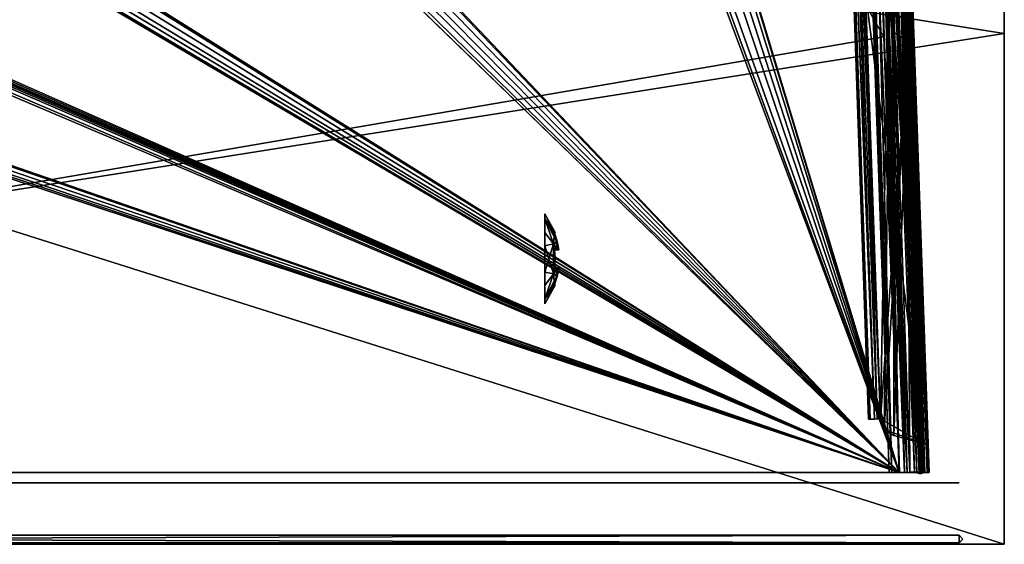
# Model space of a CAD drawing. Header units: millimetres. Extents: x 34 to 464, y 3935 to 4003.
# Tile 30 of 34: x 399 to 464, y 3935 to 3969. Entities that reach past the tile are written whole.
import ezdxf

# ---------------------------------------------------------------- set-up
doc = ezdxf.new("R2010")
doc.units = ezdxf.units.MM
doc.header["$LTSCALE"] = 5.599365
for name, color, linetype in [('101', 7, 'CONTINUOUS'), ('105', 7, 'CONTINUOUS'), ('116', 7, 'CONTINUOUS'), ('118', 7, 'CONTINUOUS'), ('121', 7, 'CONTINUOUS'), ('127', 7, 'CONTINUOUS'), ('132', 7, 'CONTINUOUS'), ('134', 7, 'CONTINUOUS'), ('139', 7, 'CONTINUOUS'), ('144', 7, 'CONTINUOUS'), ('148', 7, 'CONTINUOUS'), ('153', 7, 'CONTINUOUS'), ('159', 7, 'CONTINUOUS'), ('160', 7, 'CONTINUOUS'), ('162', 7, 'CONTINUOUS'), ('175', 7, 'CONTINUOUS'), ('179', 7, 'CONTINUOUS'), ('195', 7, 'CONTINUOUS'), ('205', 7, 'CONTINUOUS'), ('302', 7, 'CONTINUOUS'), ('303', 7, 'CONTINUOUS'), ('304', 7, 'CONTINUOUS'), ('305', 7, 'CONTINUOUS'), ('306', 7, 'CONTINUOUS'), ('307', 7, 'CONTINUOUS'), ('31', 7, 'CONTINUOUS'), ('314', 7, 'CONTINUOUS'), ('337', 7, 'CONTINUOUS'), ('37', 7, 'CONTINUOUS'), ('43', 7, 'CONTINUOUS'), ('47', 7, 'CONTINUOUS'), ('74', 7, 'CONTINUOUS'), ('77', 7, 'CONTINUOUS'), ('79', 7, 'CONTINUOUS'), ('92', 7, 'CONTINUOUS')]:
    doc.layers.add(name, color=color, linetype=linetype)

msp = doc.modelspace()

# ---------------------------------------------------------------- linework, layer by layer
at = {"layer": '101', "linetype": 'Continuous'}
for points in [[(456.211, 3997.346, -26.818), (455.467, 3997.259, -26.966), (458.031, 3939.287, -28.916), (456.211, 3997.346, -26.818)], [(458.031, 3939.287, -28.916), (455.467, 3997.259, -26.966), (456.479, 3968.275, -27.978), (458.031, 3939.287, -28.916)], [(456.869, 3997.595, -26.369), (456.211, 3997.346, -26.818), (458.908, 3939.201, -28.408), (456.869, 3997.595, -26.369)], [(458.53, 3939.286, -28.699), (456.211, 3997.346, -26.818), (458.031, 3939.287, -28.916), (458.53, 3939.286, -28.699)], [(458.677, 3939.262, -28.602), (456.211, 3997.346, -26.818), (458.53, 3939.286, -28.699), (458.677, 3939.262, -28.602)], [(458.84, 3939.21, -28.472), (456.211, 3997.346, -26.818), (458.677, 3939.262, -28.602), (458.84, 3939.21, -28.472)], [(458.908, 3939.201, -28.408), (456.211, 3997.346, -26.818), (458.84, 3939.21, -28.472), (458.908, 3939.201, -28.408)], [(459.199, 3939.286, -28.03), (456.869, 3997.595, -26.369), (459.102, 3939.262, -28.178), (459.199, 3939.286, -28.03)], [(457.317, 3997.346, -25.712), (456.869, 3997.595, -26.369), (459.199, 3939.286, -28.03), (457.317, 3997.346, -25.712)], [(459.102, 3939.262, -28.178), (456.869, 3997.595, -26.369), (458.972, 3939.21, -28.34), (459.102, 3939.262, -28.178)], [(458.972, 3939.21, -28.34), (456.869, 3997.595, -26.369), (458.908, 3939.201, -28.408), (458.972, 3939.21, -28.34)], [(458.478, 3968.275, -25.979), (457.466, 3997.259, -24.967), (457.317, 3997.346, -25.712), (458.478, 3968.275, -25.979)], [(459.49, 3939.29, -26.991), (457.317, 3997.346, -25.712), (459.416, 3939.287, -27.531), (459.49, 3939.29, -26.991)], [(459.49, 3939.29, -26.991), (458.478, 3968.275, -25.979), (457.317, 3997.346, -25.712), (459.49, 3939.29, -26.991)], [(459.416, 3939.287, -27.531), (457.317, 3997.346, -25.712), (459.199, 3939.286, -28.03), (459.416, 3939.287, -27.531)], [(457.491, 3939.29, -28.99), (458.031, 3939.287, -28.916), (456.479, 3968.275, -27.978), (457.491, 3939.29, -28.99)]]:
    msp.add_3dface(points, dxfattribs=at)
at = {"layer": '105', "linetype": 'Continuous'}
for points in [[(453.6, 3999.539, -19.069), (455.561, 3942.834, -18.048), (453.638, 3998.274, -19.037), (453.6, 3999.539, -19.069)], [(453.889, 3999.532, -19.34), (455.852, 3942.839, -18.341), (453.6, 3999.539, -19.069), (453.889, 3999.532, -19.34)], [(455.852, 3942.839, -18.341), (455.561, 3942.834, -18.048), (453.6, 3999.539, -19.069), (455.852, 3942.839, -18.341)], [(456.046, 3942.845, -18.422), (455.852, 3942.839, -18.341), (453.889, 3999.532, -19.34), (456.046, 3942.845, -18.422)], [(454.275, 3999.518, -19.439), (456.046, 3942.845, -18.422), (453.889, 3999.532, -19.34), (454.275, 3999.518, -19.439)], [(454.275, 3999.518, -19.439), (455.265, 3971.185, -18.944), (456.046, 3942.845, -18.422), (454.275, 3999.518, -19.439)], [(455.561, 3942.834, -18.048), (453.676, 3996.987, -19.005), (453.638, 3998.274, -19.037), (455.561, 3942.834, -18.048)], [(453.66, 3996.322, -18.917), (453.676, 3996.987, -19.005), (455.561, 3942.834, -18.048), (453.66, 3996.322, -18.917)], [(453.611, 3995.641, -18.572), (453.62, 3995.857, -18.739), (455.455, 3942.837, -17.65), (453.611, 3995.641, -18.572)], [(453.62, 3995.857, -18.739), (453.66, 3996.322, -18.917), (455.455, 3942.837, -17.65), (453.62, 3995.857, -18.739)], [(455.455, 3942.837, -17.65), (453.66, 3996.322, -18.917), (455.561, 3942.834, -18.048), (455.455, 3942.837, -17.65)], [(455.265, 3971.185, -18.944), (456.254, 3942.851, -18.45), (456.046, 3942.845, -18.422), (455.265, 3971.185, -18.944)]]:
    msp.add_3dface(points, dxfattribs=at)
at = {"layer": '116', "linetype": 'Continuous'}
for points in [[(455.455, 3942.837, -17.35), (453.611, 3995.641, -16.428), (455.455, 3942.837, -17.65), (455.455, 3942.837, -17.35)], [(455.455, 3942.837, -17.65), (453.611, 3995.641, -16.428), (453.613, 3995.562, -16.701), (455.455, 3942.837, -17.65)], [(453.611, 3995.641, -18.572), (455.455, 3942.837, -17.65), (453.613, 3995.562, -18.299), (453.611, 3995.641, -18.572)], [(455.455, 3942.837, -17.65), (453.614, 3995.535, -18.017), (453.613, 3995.562, -18.299), (455.455, 3942.837, -17.65)], [(453.614, 3995.535, -16.983), (455.455, 3942.837, -17.65), (453.613, 3995.562, -16.701), (453.614, 3995.535, -16.983)], [(453.614, 3995.535, -18.017), (455.455, 3942.837, -17.65), (453.614, 3995.535, -16.983), (453.614, 3995.535, -18.017)]]:
    msp.add_3dface(points, dxfattribs=at)
at = {"layer": '118', "linetype": 'Continuous'}
for points in [[(457.186, 3968.558, -4.893), (456.164, 3997.824, -5.659), (457.028, 3996.724, -5.702), (457.186, 3968.558, -4.893)], [(457.186, 3968.558, -4.893), (457.028, 3996.724, -5.702), (458.03, 3968.008, -4.95), (457.186, 3968.558, -4.893)], [(459.033, 3939.292, -4.198), (457.186, 3968.558, -4.893), (458.03, 3968.008, -4.95), (459.033, 3939.292, -4.198)], [(458.208, 3939.292, -4.126), (457.186, 3968.558, -4.893), (459.033, 3939.292, -4.198), (458.208, 3939.292, -4.126)]]:
    msp.add_3dface(points, dxfattribs=at)
at = {"layer": '121', "linetype": 'Continuous'}
for points in [[(456.479, 3968.275, 27.978), (287.4, 3939.29, 28.99), (455.467, 3997.259, 26.966), (456.479, 3968.275, 27.978)], [(455.467, 3997.259, 26.966), (287.4, 3939.29, 28.99), (439.252, 3995.728, 27.019), (455.467, 3997.259, 26.966)], [(435.976, 3997.211, 26.967), (287.4, 3939.29, 28.99), (401.752, 3995.727, 27.019), (435.976, 3997.211, 26.967)], [(435.984, 3996.983, 26.975), (287.4, 3939.29, 28.99), (435.976, 3997.211, 26.967), (435.984, 3996.983, 26.975)], [(436.201, 3996.255, 27.001), (287.4, 3939.29, 28.99), (435.984, 3996.983, 26.975), (436.201, 3996.255, 27.001)], [(399.248, 3995.727, 27.019), (287.4, 3939.29, 28.99), (398.702, 3996.255, 27.001), (399.248, 3995.727, 27.019)], [(436.748, 3995.728, 27.019), (287.4, 3939.29, 28.99), (436.201, 3996.255, 27.001), (436.748, 3995.728, 27.019)], [(439.252, 3995.728, 27.019), (287.4, 3939.29, 28.99), (438.517, 3995.535, 27.026), (439.252, 3995.728, 27.019)], [(437.483, 3995.535, 27.026), (287.4, 3939.29, 28.99), (436.748, 3995.728, 27.019), (437.483, 3995.535, 27.026)], [(399.983, 3995.535, 27.026), (287.4, 3939.29, 28.99), (399.248, 3995.727, 27.019), (399.983, 3995.535, 27.026)], [(401.752, 3995.727, 27.019), (287.4, 3939.29, 28.99), (401.017, 3995.535, 27.026), (401.752, 3995.727, 27.019)], [(401.017, 3995.535, 27.026), (287.4, 3939.29, 28.99), (399.983, 3995.535, 27.026), (401.017, 3995.535, 27.026)], [(438.517, 3995.535, 27.026), (287.4, 3939.29, 28.99), (437.483, 3995.535, 27.026), (438.517, 3995.535, 27.026)], [(457.491, 3939.29, 28.99), (287.4, 3939.29, 28.99), (456.479, 3968.275, 27.978), (457.491, 3939.29, 28.99)]]:
    msp.add_3dface(points, dxfattribs=at)
at = {"layer": '127', "linetype": 'Continuous'}
for points in [[(454.775, 3999.874, 4.616), (454.719, 3999.956, 4.221), (457.017, 3939.287, 3.345), (454.775, 3999.874, 4.616)], [(457.017, 3939.287, 3.345), (454.719, 3999.956, 4.221), (455.778, 3969.623, 3.427), (457.017, 3939.287, 3.345)], [(454.983, 3999.569, 5.04), (454.775, 3999.874, 4.616), (457.017, 3939.287, 3.345), (454.983, 3999.569, 5.04)], [(455.432, 3998.906, 5.447), (454.983, 3999.569, 5.04), (457.514, 3939.288, 3.886), (455.432, 3998.906, 5.447)], [(457.514, 3939.288, 3.886), (454.983, 3999.569, 5.04), (457.017, 3939.287, 3.345), (457.514, 3939.288, 3.886)], [(457.846, 3939.29, 4.049), (455.432, 3998.906, 5.447), (457.514, 3939.288, 3.886), (457.846, 3939.29, 4.049)], [(458.208, 3939.292, 4.126), (455.432, 3998.906, 5.447), (457.846, 3939.29, 4.049), (458.208, 3939.292, 4.126)], [(457.186, 3968.558, 4.893), (455.432, 3998.906, 5.447), (458.208, 3939.292, 4.126), (457.186, 3968.558, 4.893)], [(456.164, 3997.824, 5.659), (455.432, 3998.906, 5.447), (457.186, 3968.558, 4.893), (456.164, 3997.824, 5.659)], [(456.838, 3939.29, 2.633), (457.017, 3939.287, 3.345), (455.778, 3969.623, 3.427), (456.838, 3939.29, 2.633)]]:
    msp.add_3dface(points, dxfattribs=at)
at = {"layer": '132', "linetype": 'Continuous'}
for points in [[(456.164, 3997.824, 5.659), (457.186, 3968.558, 4.893), (457.028, 3996.724, 5.702), (456.164, 3997.824, 5.659)], [(457.028, 3996.724, 5.702), (457.186, 3968.558, 4.893), (458.03, 3968.008, 4.95), (457.028, 3996.724, 5.702)], [(457.186, 3968.558, 4.893), (458.208, 3939.292, 4.126), (458.03, 3968.008, 4.95), (457.186, 3968.558, 4.893)], [(458.03, 3968.008, 4.95), (458.208, 3939.292, 4.126), (459.033, 3939.292, 4.198), (458.03, 3968.008, 4.95)]]:
    msp.add_3dface(points, dxfattribs=at)
at = {"layer": '134', "linetype": 'Continuous'}
for points in [[(455.265, 3971.185, 16.056), (457.245, 3996.417, 15.615), (459.174, 3941.19, 16.579), (455.265, 3971.185, 16.056)], [(456.254, 3942.851, 16.55), (455.265, 3971.185, 16.056), (459.174, 3941.19, 16.579), (456.254, 3942.851, 16.55)], [(456.514, 3942.146, 16.563), (456.254, 3942.851, 16.55), (459.174, 3941.19, 16.579), (456.514, 3942.146, 16.563)], [(457.143, 3941.734, 16.57), (456.514, 3942.146, 16.563), (459.174, 3941.19, 16.579), (457.143, 3941.734, 16.57)]]:
    msp.add_3dface(points, dxfattribs=at)
at = {"layer": '139', "linetype": 'Continuous'}
for points in [[(290.016, 3996.983, -26.975), (457.491, 3939.29, -28.99), (290.024, 3997.211, -26.967), (290.016, 3996.983, -26.975)], [(290.024, 3997.211, -26.967), (457.491, 3939.29, -28.99), (325.033, 3995.535, -27.026), (290.024, 3997.211, -26.967)], [(326.549, 3997.004, -26.974), (457.491, 3939.29, -28.99), (326.643, 3997.211, -26.967), (326.549, 3997.004, -26.974)], [(326.643, 3997.211, -26.967), (457.491, 3939.29, -28.99), (361.748, 3995.728, -27.019), (326.643, 3997.211, -26.967)], [(365.016, 3996.983, -26.975), (457.491, 3939.29, -28.99), (365.024, 3997.211, -26.967), (365.016, 3996.983, -26.975)], [(365.024, 3997.211, -26.967), (457.491, 3939.29, -28.99), (398.702, 3996.255, -27.001), (365.024, 3997.211, -26.967)], [(402.516, 3996.983, -26.975), (457.491, 3939.29, -28.99), (402.524, 3997.211, -26.967), (402.516, 3996.983, -26.975)], [(402.524, 3997.211, -26.967), (457.491, 3939.29, -28.99), (436.201, 3996.255, -27.001), (402.524, 3997.211, -26.967)], [(440.016, 3996.983, -26.975), (457.491, 3939.29, -28.99), (440.026, 3997.259, -26.966), (440.016, 3996.983, -26.975)], [(456.479, 3968.275, -27.978), (455.467, 3997.259, -26.966), (440.026, 3997.259, -26.966), (456.479, 3968.275, -27.978)], [(457.491, 3939.29, -28.99), (456.479, 3968.275, -27.978), (440.026, 3997.259, -26.966), (457.491, 3939.29, -28.99)], [(289.799, 3996.255, -27.001), (457.491, 3939.29, -28.99), (290.016, 3996.983, -26.975), (289.799, 3996.255, -27.001)], [(326.482, 3996.457, -26.994), (457.491, 3939.29, -28.99), (326.505, 3996.635, -26.987), (326.482, 3996.457, -26.994)], [(326.505, 3996.635, -26.987), (457.491, 3939.29, -28.99), (326.509, 3996.761, -26.983), (326.505, 3996.635, -26.987)], [(326.509, 3996.761, -26.983), (457.491, 3939.29, -28.99), (326.549, 3997.004, -26.974), (326.509, 3996.761, -26.983)], [(364.799, 3996.255, -27.001), (457.491, 3939.29, -28.99), (365.016, 3996.983, -26.975), (364.799, 3996.255, -27.001)], [(402.298, 3996.255, -27.001), (457.491, 3939.29, -28.99), (402.516, 3996.983, -26.975), (402.298, 3996.255, -27.001)], [(439.799, 3996.255, -27.001), (457.491, 3939.29, -28.99), (440.016, 3996.983, -26.975), (439.799, 3996.255, -27.001)], [(289.252, 3995.728, -27.019), (457.491, 3939.29, -28.99), (289.799, 3996.255, -27.001), (289.252, 3995.728, -27.019)], [(325.967, 3995.535, -27.026), (457.491, 3939.29, -28.99), (326.29, 3995.996, -27.01), (325.967, 3995.535, -27.026)], [(326.29, 3995.996, -27.01), (457.491, 3939.29, -28.99), (326.418, 3996.251, -27.001), (326.29, 3995.996, -27.01)], [(326.418, 3996.251, -27.001), (457.491, 3939.29, -28.99), (326.482, 3996.457, -26.994), (326.418, 3996.251, -27.001)], [(364.252, 3995.728, -27.019), (457.491, 3939.29, -28.99), (364.799, 3996.255, -27.001), (364.252, 3995.728, -27.019)], [(398.702, 3996.255, -27.001), (457.491, 3939.29, -28.99), (399.248, 3995.727, -27.019), (398.702, 3996.255, -27.001)], [(401.752, 3995.727, -27.019), (457.491, 3939.29, -28.99), (402.298, 3996.255, -27.001), (401.752, 3995.727, -27.019)], [(436.201, 3996.255, -27.001), (457.491, 3939.29, -28.99), (436.748, 3995.728, -27.019), (436.201, 3996.255, -27.001)], [(439.252, 3995.728, -27.019), (457.491, 3939.29, -28.99), (439.799, 3996.255, -27.001), (439.252, 3995.728, -27.019)], [(457.491, 3939.29, -28.99), (287.483, 3995.535, -27.026), (287.4, 3939.29, -28.99), (457.491, 3939.29, -28.99)], [(287.483, 3995.535, -27.026), (457.491, 3939.29, -28.99), (288.517, 3995.535, -27.026), (287.483, 3995.535, -27.026)], [(288.517, 3995.535, -27.026), (457.491, 3939.29, -28.99), (289.252, 3995.728, -27.019), (288.517, 3995.535, -27.026)], [(325.033, 3995.535, -27.026), (457.491, 3939.29, -28.99), (325.967, 3995.535, -27.026), (325.033, 3995.535, -27.026)], [(361.748, 3995.728, -27.019), (457.491, 3939.29, -28.99), (362.483, 3995.535, -27.026), (361.748, 3995.728, -27.019)], [(362.483, 3995.535, -27.026), (457.491, 3939.29, -28.99), (363.517, 3995.535, -27.026), (362.483, 3995.535, -27.026)], [(363.517, 3995.535, -27.026), (457.491, 3939.29, -28.99), (364.252, 3995.728, -27.019), (363.517, 3995.535, -27.026)], [(399.248, 3995.727, -27.019), (457.491, 3939.29, -28.99), (399.983, 3995.535, -27.026), (399.248, 3995.727, -27.019)], [(399.983, 3995.535, -27.026), (457.491, 3939.29, -28.99), (401.017, 3995.535, -27.026), (399.983, 3995.535, -27.026)], [(401.017, 3995.535, -27.026), (457.491, 3939.29, -28.99), (401.752, 3995.727, -27.019), (401.017, 3995.535, -27.026)], [(436.748, 3995.728, -27.019), (457.491, 3939.29, -28.99), (437.483, 3995.535, -27.026), (436.748, 3995.728, -27.019)], [(437.483, 3995.535, -27.026), (457.491, 3939.29, -28.99), (438.517, 3995.535, -27.026), (437.483, 3995.535, -27.026)], [(438.517, 3995.535, -27.026), (457.491, 3939.29, -28.99), (439.252, 3995.728, -27.019), (438.517, 3995.535, -27.026)]]:
    msp.add_3dface(points, dxfattribs=at)
at = {"layer": '144', "linetype": 'Continuous'}
for points in [[(458.03, 3968.008, -4.95), (457.028, 3996.724, -5.702), (457.288, 3996.558, -5.794), (458.03, 3968.008, -4.95)], [(457.288, 3996.558, -5.794), (457.447, 3996.454, -5.981), (459.359, 3939.287, -4.358), (457.288, 3996.558, -5.794)], [(459.211, 3939.289, -4.247), (457.288, 3996.558, -5.794), (459.359, 3939.287, -4.358), (459.211, 3939.289, -4.247)], [(459.033, 3939.292, -4.198), (457.288, 3996.558, -5.794), (459.211, 3939.289, -4.247), (459.033, 3939.292, -4.198)], [(459.033, 3939.292, -4.198), (458.03, 3968.008, -4.95), (457.288, 3996.558, -5.794), (459.033, 3939.292, -4.198)], [(457.447, 3996.454, -5.981), (457.495, 3996.421, -6.192), (459.359, 3939.287, -4.358), (457.447, 3996.454, -5.981)], [(457.495, 3996.421, -6.192), (458.492, 3967.856, -5.443), (459.359, 3939.287, -4.358), (457.495, 3996.421, -6.192)], [(458.492, 3967.856, -5.443), (459.49, 3939.29, -4.695), (459.359, 3939.287, -4.358), (458.492, 3967.856, -5.443)]]:
    msp.add_3dface(points, dxfattribs=at)
at = {"layer": '148', "linetype": 'Continuous'}
for points in [[(453.638, 3998.274, 19.037), (455.857, 3942.839, 18.344), (453.6, 3999.539, 19.069), (453.638, 3998.274, 19.037)], [(453.6, 3999.539, 19.069), (455.857, 3942.839, 18.344), (453.889, 3999.532, 19.34), (453.6, 3999.539, 19.069)], [(455.857, 3942.839, 18.344), (456.254, 3942.851, 18.45), (453.889, 3999.532, 19.34), (455.857, 3942.839, 18.344)], [(456.254, 3942.851, 18.45), (455.265, 3971.185, 18.944), (453.889, 3999.532, 19.34), (456.254, 3942.851, 18.45)], [(453.676, 3996.987, 19.005), (455.857, 3942.839, 18.344), (453.638, 3998.274, 19.037), (453.676, 3996.987, 19.005)], [(453.66, 3996.322, 18.917), (455.563, 3942.834, 18.052), (453.676, 3996.987, 19.005), (453.66, 3996.322, 18.917)], [(455.563, 3942.834, 18.052), (455.857, 3942.839, 18.344), (453.676, 3996.987, 19.005), (455.563, 3942.834, 18.052)], [(453.611, 3995.641, 18.572), (455.482, 3942.835, 17.859), (453.62, 3995.858, 18.739), (453.611, 3995.641, 18.572)], [(453.62, 3995.858, 18.739), (455.482, 3942.835, 17.859), (453.66, 3996.322, 18.917), (453.62, 3995.858, 18.739)], [(455.482, 3942.835, 17.859), (455.563, 3942.834, 18.052), (453.66, 3996.322, 18.917), (455.482, 3942.835, 17.859)], [(453.611, 3995.641, 18.572), (455.455, 3942.837, 17.65), (455.482, 3942.835, 17.859), (453.611, 3995.641, 18.572)]]:
    msp.add_3dface(points, dxfattribs=at)
at = {"layer": '153', "linetype": 'Continuous'}
for points in [[(249.5, 4002.5, 34), (464.5, 3934.5, 34), (464.5, 3968.5, 34), (249.5, 4002.5, 34)], [(249.5, 4002.5, 34), (249.5, 3934.5, 34), (464.5, 3934.5, 34), (249.5, 4002.5, 34)], [(464.5, 4002.5, 34), (249.5, 4002.5, 34), (464.5, 3968.5, 34), (464.5, 4002.5, 34)]]:
    msp.add_3dface(points, dxfattribs=at)
at = {"layer": '159', "linetype": 'Continuous'}
for points in [[(249.5, 4002.5, -34), (464.5, 4002.5, -34), (249.5, 3934.5, -34), (249.5, 4002.5, -34)], [(249.5, 3934.5, -34), (464.5, 4002.5, -34), (464.5, 3968.5, -34), (249.5, 3934.5, -34)], [(464.5, 3934.5, -34), (249.5, 3934.5, -34), (464.5, 3968.5, -34), (464.5, 3934.5, -34)]]:
    msp.add_3dface(points, dxfattribs=at)
at = {"layer": '160', "linetype": 'Continuous'}
for points in [[(457.216, 3997.255, 19.399), (455.265, 3971.185, 18.944), (458.195, 3969.222, 18.91), (457.216, 3997.255, 19.399)], [(455.265, 3971.185, 18.944), (456.254, 3942.851, 18.45), (458.195, 3969.222, 18.91), (455.265, 3971.185, 18.944)], [(458.195, 3969.222, 18.91), (456.254, 3942.851, 18.45), (456.514, 3942.146, 18.437), (458.195, 3969.222, 18.91)], [(457.143, 3941.734, 18.43), (458.195, 3969.222, 18.91), (456.514, 3942.146, 18.437), (457.143, 3941.734, 18.43)], [(459.174, 3941.19, 18.421), (458.195, 3969.222, 18.91), (457.143, 3941.734, 18.43), (459.174, 3941.19, 18.421)]]:
    msp.add_3dface(points, dxfattribs=at)
at = {"layer": '162', "linetype": 'Continuous'}
for points in [[(456.479, 3968.275, 27.978), (455.467, 3997.259, 26.966), (456.212, 3997.346, 26.817), (456.479, 3968.275, 27.978)], [(456.212, 3997.346, 26.817), (456.869, 3997.595, 26.369), (458.53, 3939.286, 28.699), (456.212, 3997.346, 26.817)], [(457.491, 3939.29, 28.99), (456.479, 3968.275, 27.978), (456.212, 3997.346, 26.817), (457.491, 3939.29, 28.99)], [(457.491, 3939.29, 28.99), (456.212, 3997.346, 26.817), (458.031, 3939.287, 28.916), (457.491, 3939.29, 28.99)], [(458.031, 3939.287, 28.916), (456.212, 3997.346, 26.817), (458.53, 3939.286, 28.699), (458.031, 3939.287, 28.916)], [(458.908, 3939.201, 28.408), (456.869, 3997.595, 26.369), (458.972, 3939.21, 28.34), (458.908, 3939.201, 28.408)], [(458.84, 3939.21, 28.472), (456.869, 3997.595, 26.369), (458.908, 3939.201, 28.408), (458.84, 3939.21, 28.472)], [(458.678, 3939.262, 28.602), (456.869, 3997.595, 26.369), (458.84, 3939.21, 28.472), (458.678, 3939.262, 28.602)], [(458.53, 3939.286, 28.699), (456.869, 3997.595, 26.369), (458.678, 3939.262, 28.602), (458.53, 3939.286, 28.699)], [(456.869, 3997.595, 26.369), (457.318, 3997.346, 25.711), (458.972, 3939.21, 28.34), (456.869, 3997.595, 26.369)], [(459.199, 3939.286, 28.03), (457.318, 3997.346, 25.711), (459.416, 3939.287, 27.531), (459.199, 3939.286, 28.03)], [(457.318, 3997.346, 25.711), (457.466, 3997.259, 24.967), (459.416, 3939.287, 27.531), (457.318, 3997.346, 25.711)], [(458.972, 3939.21, 28.34), (457.318, 3997.346, 25.711), (459.102, 3939.262, 28.177), (458.972, 3939.21, 28.34)], [(459.102, 3939.262, 28.177), (457.318, 3997.346, 25.711), (459.199, 3939.286, 28.03), (459.102, 3939.262, 28.177)], [(457.466, 3997.259, 24.967), (458.478, 3968.275, 25.979), (459.416, 3939.287, 27.531), (457.466, 3997.259, 24.967)], [(458.478, 3968.275, 25.979), (459.49, 3939.29, 26.991), (459.416, 3939.287, 27.531), (458.478, 3968.275, 25.979)]]:
    msp.add_3dface(points, dxfattribs=at)
at = {"layer": '175', "linetype": 'Continuous'}
for points in [[(453.6, 3999.539, 15.931), (455.561, 3942.834, 16.952), (453.638, 3998.274, 15.963), (453.6, 3999.539, 15.931)], [(455.852, 3942.839, 16.659), (455.561, 3942.834, 16.952), (453.6, 3999.539, 15.931), (455.852, 3942.839, 16.659)], [(453.889, 3999.532, 15.66), (455.852, 3942.839, 16.659), (453.6, 3999.539, 15.931), (453.889, 3999.532, 15.66)], [(456.046, 3942.845, 16.578), (455.852, 3942.839, 16.659), (453.889, 3999.532, 15.66), (456.046, 3942.845, 16.578)], [(454.275, 3999.518, 15.561), (456.046, 3942.845, 16.578), (453.889, 3999.532, 15.66), (454.275, 3999.518, 15.561)], [(454.275, 3999.518, 15.561), (455.265, 3971.185, 16.056), (456.046, 3942.845, 16.578), (454.275, 3999.518, 15.561)], [(455.561, 3942.834, 16.952), (453.676, 3996.987, 15.995), (453.638, 3998.274, 15.963), (455.561, 3942.834, 16.952)], [(453.66, 3996.322, 16.083), (453.676, 3996.987, 15.995), (455.561, 3942.834, 16.952), (453.66, 3996.322, 16.083)], [(455.455, 3942.837, 17.35), (453.611, 3995.641, 16.428), (453.62, 3995.857, 16.261), (455.455, 3942.837, 17.35)], [(453.66, 3996.322, 16.083), (455.455, 3942.837, 17.35), (453.62, 3995.857, 16.261), (453.66, 3996.322, 16.083)], [(455.455, 3942.837, 17.35), (453.66, 3996.322, 16.083), (455.561, 3942.834, 16.952), (455.455, 3942.837, 17.35)], [(455.265, 3971.185, 16.056), (456.254, 3942.851, 16.55), (456.046, 3942.845, 16.578), (455.265, 3971.185, 16.056)]]:
    msp.add_3dface(points, dxfattribs=at)
at = {"layer": '179', "linetype": 'Continuous'}
for points in [[(457.028, 3996.724, 5.702), (458.03, 3968.008, 4.95), (459.211, 3939.289, 4.247), (457.028, 3996.724, 5.702)], [(457.288, 3996.558, 5.794), (457.028, 3996.724, 5.702), (459.211, 3939.289, 4.247), (457.288, 3996.558, 5.794)], [(457.447, 3996.454, 5.981), (457.288, 3996.558, 5.794), (459.359, 3939.287, 4.358), (457.447, 3996.454, 5.981)], [(459.359, 3939.287, 4.358), (457.288, 3996.558, 5.794), (459.211, 3939.289, 4.247), (459.359, 3939.287, 4.358)], [(459.49, 3939.29, 4.695), (457.447, 3996.454, 5.981), (459.359, 3939.287, 4.358), (459.49, 3939.29, 4.695)], [(459.49, 3939.29, 4.695), (458.492, 3967.856, 5.443), (457.447, 3996.454, 5.981), (459.49, 3939.29, 4.695)], [(458.492, 3967.856, 5.443), (457.495, 3996.421, 6.192), (457.447, 3996.454, 5.981), (458.492, 3967.856, 5.443)], [(458.03, 3968.008, 4.95), (459.033, 3939.292, 4.198), (459.211, 3939.289, 4.247), (458.03, 3968.008, 4.95)]]:
    msp.add_3dface(points, dxfattribs=at)
at = {"layer": '195', "linetype": 'Continuous'}
for points in [[(456.838, 3939.29, -2.633), (456.838, 3939.29, 2.633), (455.778, 3969.623, 3.427), (456.838, 3939.29, -2.633)], [(455.778, 3969.623, -3.427), (456.838, 3939.29, -2.633), (455.778, 3969.623, 3.427), (455.778, 3969.623, -3.427)]]:
    msp.add_3dface(points, dxfattribs=at)
at = {"layer": '205', "linetype": 'Continuous'}
for points in [[(464.5, 4002.5, -34), (464.5, 4002.5), (464.5, 3968.5, -34), (464.5, 4002.5, -34)], [(464.5, 4002.5), (464.5, 3934.5, -34), (464.5, 3968.5, -34), (464.5, 4002.5)], [(464.5, 3934.5), (464.5, 4002.5, 34), (464.5, 3968.5, 34), (464.5, 3934.5)], [(464.5, 4002.5), (464.5, 4002.5, 34), (464.5, 3934.5), (464.5, 4002.5)], [(464.5, 4002.5), (464.5, 3934.5), (464.5, 3934.5, -34), (464.5, 4002.5)], [(464.5, 3934.5, 34), (464.5, 3934.5), (464.5, 3968.5, 34), (464.5, 3934.5, 34)]]:
    msp.add_3dface(points, dxfattribs=at)
at = {"layer": '302', "linetype": 'Continuous'}
for points in [[(459.174, 3941.19, 16.579), (457.245, 3996.417, 15.615), (457.422, 3996.422, 15.542), (459.174, 3941.19, 16.579)], [(459.35, 3941.195, 16.506), (459.174, 3941.19, 16.579), (457.422, 3996.422, 15.542), (459.35, 3941.195, 16.506)], [(457.495, 3996.421, 15.365), (459.35, 3941.195, 16.506), (457.422, 3996.422, 15.542), (457.495, 3996.421, 15.365)], [(457.495, 3996.421, 15.365), (459.423, 3941.194, 16.329), (459.35, 3941.195, 16.506), (457.495, 3996.421, 15.365)]]:
    msp.add_3dface(points, dxfattribs=at)
at = {"layer": '303', "linetype": 'Continuous'}
for points in [[(457.245, 3996.417, -15.615), (459.35, 3941.195, -16.506), (457.422, 3996.422, -15.542), (457.245, 3996.417, -15.615)], [(457.245, 3996.417, -15.615), (459.174, 3941.19, -16.579), (459.35, 3941.195, -16.506), (457.245, 3996.417, -15.615)], [(457.422, 3996.422, -15.542), (459.35, 3941.195, -16.506), (457.476, 3996.422, -15.461), (457.422, 3996.422, -15.542)], [(459.35, 3941.195, -16.506), (459.423, 3941.194, -16.329), (457.476, 3996.422, -15.461), (459.35, 3941.195, -16.506)], [(459.423, 3941.194, -16.329), (457.495, 3996.421, -15.365), (457.476, 3996.422, -15.461), (459.423, 3941.194, -16.329)]]:
    msp.add_3dface(points, dxfattribs=at)
at = {"layer": '304', "linetype": 'Continuous'}
for points in [[(288, 3938.6, 31), (461.5, 3938.6, 31), (316, 3938.6, 25.5), (288, 3938.6, 31)], [(461.5, 3938.6, -31), (288, 3938.6, -31), (456, 3938.6, -25.5), (461.5, 3938.6, -31)], [(456, 3938.6, -25.5), (288, 3938.6, -31), (316, 3938.6, -25.5), (456, 3938.6, -25.5)], [(316, 3938.6, 25.5), (461.5, 3938.6, 31), (456, 3938.6, 25.5), (316, 3938.6, 25.5)], [(461.5, 3938.6, 31), (461.5, 3938.6), (456, 3938.6, -25.5), (461.5, 3938.6, 31)], [(461.5, 3938.6, 31), (456, 3938.6, -25.5), (456, 3938.6), (461.5, 3938.6, 31)], [(456, 3938.6, 25.5), (461.5, 3938.6, 31), (456, 3938.6), (456, 3938.6, 25.5)], [(461.5, 3938.6), (461.5, 3938.6, -31), (456, 3938.6, -25.5), (461.5, 3938.6)]]:
    msp.add_3dface(points, dxfattribs=at)
at = {"layer": '305', "linetype": 'Continuous'}
for points in [[(461.5, 3934.6, 31), (288, 3934.6, 31), (461.5, 3934.6), (461.5, 3934.6, 31)], [(461.5, 3934.6), (288, 3934.6, 31), (461.5, 3934.6, -31), (461.5, 3934.6)], [(461.5, 3934.6, -31), (288, 3934.6, 31), (288, 3934.6, -31), (461.5, 3934.6, -31)]]:
    msp.add_3dface(points, dxfattribs=at)
at = {"layer": '306', "linetype": 'Continuous'}
for points in [[(461.5, 3934.6, -31), (288, 3934.6, -31), (461.5, 3935.1, -31.5), (461.5, 3934.6, -31)], [(461.5, 3935.1, -31.5), (288, 3934.6, -31), (288, 3935.1, -31.5), (461.5, 3935.1, -31.5)], [(461.75, 3934.85, -31.25), (461.5, 3934.6, -31), (461.5, 3935.1, -31.5), (461.75, 3934.85, -31.25)]]:
    msp.add_3dface(points, dxfattribs=at)
at = {"layer": '307', "linetype": 'Continuous'}
for points in [[(288, 3934.6, 31), (461.5, 3934.6, 31), (288, 3935.1, 31.5), (288, 3934.6, 31)], [(461.5, 3934.6, 31), (461.5, 3935.1, 31.5), (288, 3935.1, 31.5), (461.5, 3934.6, 31)], [(461.5, 3935.1, 31.5), (461.5, 3934.6, 31), (461.75, 3934.85, 31.25), (461.5, 3935.1, 31.5)]]:
    msp.add_3dface(points, dxfattribs=at)
at = {"layer": '31', "linetype": 'Continuous'}
for points in [[(457.466, 3997.259, 24.967), (458.444, 3969.227, 19.16), (458.478, 3968.275, 25.979), (457.466, 3997.259, 24.967)], [(457.466, 3997.259, 19.649), (458.444, 3969.227, 19.16), (457.466, 3997.259, 24.967), (457.466, 3997.259, 19.649)], [(459.423, 3941.194, 16.329), (457.495, 3996.421, 15.365), (458.492, 3967.856, 5.443), (459.423, 3941.194, 16.329)], [(457.495, 3996.421, 15.365), (457.495, 3996.421, 6.192), (458.492, 3967.856, 5.443), (457.495, 3996.421, 15.365)], [(458.444, 3969.227, 19.16), (459.423, 3941.194, 18.671), (458.478, 3968.275, 25.979), (458.444, 3969.227, 19.16)], [(458.478, 3968.275, 25.979), (459.423, 3941.194, 18.671), (459.49, 3939.29, 26.991), (458.478, 3968.275, 25.979)], [(459.49, 3939.29, 4.695), (459.423, 3941.194, 16.329), (458.492, 3967.856, 5.443), (459.49, 3939.29, 4.695)], [(459.443, 3940.642, 16.483), (459.423, 3941.194, 16.329), (459.49, 3939.29, 4.695), (459.443, 3940.642, 16.483)], [(459.423, 3941.194, 18.671), (459.443, 3940.642, 18.517), (459.49, 3939.29, 26.991), (459.423, 3941.194, 18.671)], [(459.456, 3940.253, 16.871), (459.443, 3940.642, 16.483), (459.49, 3939.29, 4.695), (459.456, 3940.253, 16.871)], [(459.443, 3940.642, 18.517), (459.456, 3940.253, 18.129), (459.49, 3939.29, 26.991), (459.443, 3940.642, 18.517)], [(459.461, 3940.115, 17.381), (459.456, 3940.253, 16.871), (459.49, 3939.29, 4.695), (459.461, 3940.115, 17.381)], [(459.456, 3940.253, 18.129), (459.461, 3940.115, 17.619), (459.49, 3939.29, 26.991), (459.456, 3940.253, 18.129)], [(459.461, 3940.115, 17.619), (459.461, 3940.115, 17.381), (459.49, 3939.29, 4.695), (459.461, 3940.115, 17.619)], [(459.49, 3939.29, 26.991), (459.461, 3940.115, 17.619), (459.49, 3939.29, 4.695), (459.49, 3939.29, 26.991)]]:
    msp.add_3dface(points, dxfattribs=at)
at = {"layer": '314', "linetype": 'Continuous'}
for points in [[(433.916, 3956.161, 19.635), (434.6, 3955.25, 18.25), (433.916, 3956.5, 18.25), (433.916, 3956.161, 19.635)], [(433.916, 3956.5, 18.25), (434.57, 3955.227, 17.65), (433.916, 3956.161, 16.865), (433.916, 3956.5, 18.25)], [(434.6, 3955.25, 18.25), (434.57, 3955.227, 17.65), (433.916, 3956.5, 18.25), (434.6, 3955.25, 18.25)], [(434.74, 3954.672, 18.85), (434.57, 3955.227, 18.85), (433.916, 3956.161, 19.635), (434.74, 3954.672, 18.85)], [(434.57, 3955.227, 18.85), (434.6, 3955.25, 18.25), (433.916, 3956.161, 19.635), (434.57, 3955.227, 18.85)], [(433.916, 3956.161, 16.865), (434.488, 3954.496, 16.488), (433.916, 3955.267, 15.825), (433.916, 3956.161, 16.865)], [(434.57, 3955.227, 17.65), (434.488, 3954.496, 16.488), (433.916, 3956.161, 16.865), (434.57, 3955.227, 17.65)], [(434.766, 3954.557, 18.85), (434.74, 3954.672, 18.85), (433.916, 3956.161, 19.635), (434.766, 3954.557, 18.85)], [(433.916, 3955.267, 20.675), (434.489, 3954.497, 20.01), (433.916, 3956.161, 19.635), (433.916, 3955.267, 20.675)], [(434.489, 3954.497, 20.01), (434.766, 3954.557, 18.85), (433.916, 3956.161, 19.635), (434.489, 3954.497, 20.01)], [(434.488, 3954.496, 16.488), (433.916, 3954.372, 15.379), (433.916, 3955.267, 15.825), (434.488, 3954.496, 16.488)], [(433.916, 3954.372, 21.121), (434.489, 3954.497, 20.01), (433.916, 3955.267, 20.675), (433.916, 3954.372, 21.121)], [(434.74, 3954.672, 17.65), (434.488, 3954.496, 16.488), (434.57, 3955.227, 17.65), (434.74, 3954.672, 17.65)], [(434.766, 3954.557, 17.65), (434.488, 3954.496, 16.488), (434.74, 3954.672, 17.65), (434.766, 3954.557, 17.65)], [(434.766, 3954.557, 17.65), (434.57, 3954.1, 16.523), (434.488, 3954.496, 16.488), (434.766, 3954.557, 17.65)], [(434.766, 3954.557, 18.85), (434.489, 3954.497, 20.01), (434.843, 3954.1, 18.85), (434.766, 3954.557, 18.85)], [(434.74, 3954.1, 17.078), (434.57, 3954.1, 16.523), (434.766, 3954.557, 17.65), (434.74, 3954.1, 17.078)], [(434.843, 3954.1, 17.65), (434.74, 3954.1, 17.078), (434.766, 3954.557, 17.65), (434.843, 3954.1, 17.65)], [(433.916, 3954.372, 21.121), (434.488, 3952.502, 20.011), (434.489, 3954.497, 20.01), (433.916, 3954.372, 21.121)], [(434.488, 3954.496, 16.488), (433.916, 3952.627, 15.38), (433.916, 3954.372, 15.379), (434.488, 3954.496, 16.488)], [(434.488, 3952.502, 16.49), (433.916, 3952.627, 15.38), (434.488, 3954.496, 16.488), (434.488, 3952.502, 16.49)], [(433.916, 3954.372, 15.379), (433.916, 3952.627, 15.38), (433.916, 3952.884, 15.314), (433.916, 3954.372, 15.379)], [(433.916, 3954.13, 15.317), (433.916, 3954.372, 15.379), (433.916, 3952.884, 15.314), (433.916, 3954.13, 15.317)], [(433.916, 3952.627, 21.12), (434.488, 3952.502, 20.011), (433.916, 3954.372, 21.121), (433.916, 3952.627, 21.12)], [(433.916, 3954.117, 21.186), (433.916, 3952.627, 21.12), (433.916, 3954.372, 21.121), (433.916, 3954.117, 21.186)], [(433.916, 3952.87, 21.183), (433.916, 3952.627, 21.12), (433.916, 3954.117, 21.186), (433.916, 3952.87, 21.183)], [(434.489, 3954.497, 20.01), (434.488, 3952.502, 20.011), (434.6, 3953.5, 20), (434.489, 3954.497, 20.01)], [(434.57, 3954.1, 16.523), (434.6, 3953.5, 16.5), (434.488, 3954.496, 16.488), (434.57, 3954.1, 16.523)], [(434.6, 3953.5, 16.5), (434.488, 3952.502, 16.49), (434.488, 3954.496, 16.488), (434.6, 3953.5, 16.5)], [(434.57, 3954.1, 19.977), (434.489, 3954.497, 20.01), (434.6, 3953.5, 20), (434.57, 3954.1, 19.977)], [(434.74, 3954.1, 19.422), (434.489, 3954.497, 20.01), (434.57, 3954.1, 19.977), (434.74, 3954.1, 19.422)], [(434.843, 3954.1, 18.85), (434.489, 3954.497, 20.01), (434.74, 3954.1, 19.422), (434.843, 3954.1, 18.85)], [(434.57, 3952.9, 16.523), (434.488, 3952.502, 16.49), (434.6, 3953.5, 16.5), (434.57, 3952.9, 16.523)], [(434.6, 3953.5, 20), (434.488, 3952.502, 20.011), (434.57, 3952.9, 19.977), (434.6, 3953.5, 20)], [(433.916, 3952.627, 15.38), (434.488, 3952.502, 16.49), (433.916, 3951.734, 15.825), (433.916, 3952.627, 15.38)], [(434.488, 3952.502, 20.011), (433.916, 3952.627, 21.12), (433.916, 3951.734, 20.675), (434.488, 3952.502, 20.011)], [(434.74, 3952.9, 17.078), (434.488, 3952.502, 16.49), (434.57, 3952.9, 16.523), (434.74, 3952.9, 17.078)], [(434.843, 3952.9, 17.65), (434.488, 3952.502, 16.49), (434.74, 3952.9, 17.078), (434.843, 3952.9, 17.65)], [(434.766, 3952.442, 17.65), (434.488, 3952.502, 16.49), (434.843, 3952.9, 17.65), (434.766, 3952.442, 17.65)], [(434.488, 3952.502, 20.011), (434.766, 3952.442, 18.85), (434.57, 3952.9, 19.977), (434.488, 3952.502, 20.011)], [(434.57, 3952.9, 19.977), (434.766, 3952.442, 18.85), (434.74, 3952.9, 19.422), (434.57, 3952.9, 19.977)], [(434.766, 3952.442, 18.85), (434.843, 3952.9, 18.85), (434.74, 3952.9, 19.422), (434.766, 3952.442, 18.85)], [(433.916, 3951.734, 15.825), (434.488, 3952.502, 16.49), (433.916, 3950.839, 16.865), (433.916, 3951.734, 15.825)], [(434.488, 3952.502, 16.49), (434.766, 3952.442, 17.65), (433.916, 3950.839, 16.865), (434.488, 3952.502, 16.49)], [(433.916, 3950.839, 19.635), (434.488, 3952.502, 20.011), (433.916, 3951.734, 20.675), (433.916, 3950.839, 19.635)], [(434.57, 3951.773, 18.85), (434.488, 3952.502, 20.011), (433.916, 3950.839, 19.635), (434.57, 3951.773, 18.85)], [(434.766, 3952.442, 17.65), (434.74, 3952.329, 17.65), (433.916, 3950.839, 16.865), (434.766, 3952.442, 17.65)], [(434.74, 3952.329, 17.65), (434.57, 3951.773, 17.65), (433.916, 3950.839, 16.865), (434.74, 3952.329, 17.65)], [(434.74, 3952.329, 18.85), (434.488, 3952.502, 20.011), (434.57, 3951.773, 18.85), (434.74, 3952.329, 18.85)], [(434.766, 3952.442, 18.85), (434.488, 3952.502, 20.011), (434.74, 3952.329, 18.85), (434.766, 3952.442, 18.85)], [(434.57, 3951.773, 17.65), (434.6, 3951.75, 18.25), (433.916, 3950.839, 16.865), (434.57, 3951.773, 17.65)], [(433.916, 3950.5, 18.25), (434.57, 3951.773, 18.85), (433.916, 3950.839, 19.635), (433.916, 3950.5, 18.25)], [(434.6, 3951.75, 18.25), (434.57, 3951.773, 18.85), (433.916, 3950.5, 18.25), (434.6, 3951.75, 18.25)], [(433.916, 3950.839, 16.865), (434.6, 3951.75, 18.25), (433.916, 3950.5, 18.25), (433.916, 3950.839, 16.865)]]:
    msp.add_3dface(points, dxfattribs=at)
at = {"layer": '337', "linetype": 'Continuous'}
for points in [[(433.916, 3956.161, -16.865), (434.6, 3955.25, -18.25), (433.916, 3956.5, -18.25), (433.916, 3956.161, -16.865)], [(433.916, 3956.5, -18.25), (434.57, 3955.227, -18.85), (433.916, 3956.161, -19.635), (433.916, 3956.5, -18.25)], [(434.6, 3955.25, -18.25), (434.57, 3955.227, -18.85), (433.916, 3956.5, -18.25), (434.6, 3955.25, -18.25)], [(434.74, 3954.672, -17.65), (434.57, 3955.227, -17.65), (433.916, 3956.161, -16.865), (434.74, 3954.672, -17.65)], [(434.57, 3955.227, -17.65), (434.6, 3955.25, -18.25), (433.916, 3956.161, -16.865), (434.57, 3955.227, -17.65)], [(433.916, 3956.161, -19.635), (434.488, 3954.496, -20.012), (433.916, 3955.267, -20.675), (433.916, 3956.161, -19.635)], [(434.57, 3955.227, -18.85), (434.488, 3954.496, -20.012), (433.916, 3956.161, -19.635), (434.57, 3955.227, -18.85)], [(434.766, 3954.557, -17.65), (434.74, 3954.672, -17.65), (433.916, 3956.161, -16.865), (434.766, 3954.557, -17.65)], [(433.916, 3955.267, -15.825), (434.489, 3954.497, -16.49), (433.916, 3956.161, -16.865), (433.916, 3955.267, -15.825)], [(434.489, 3954.497, -16.49), (434.766, 3954.557, -17.65), (433.916, 3956.161, -16.865), (434.489, 3954.497, -16.49)], [(434.488, 3954.496, -20.012), (433.916, 3954.372, -21.121), (433.916, 3955.267, -20.675), (434.488, 3954.496, -20.012)], [(433.916, 3954.372, -15.379), (434.489, 3954.497, -16.49), (433.916, 3955.267, -15.825), (433.916, 3954.372, -15.379)], [(434.74, 3954.672, -18.85), (434.488, 3954.496, -20.012), (434.57, 3955.227, -18.85), (434.74, 3954.672, -18.85)], [(434.766, 3954.557, -18.85), (434.488, 3954.496, -20.012), (434.74, 3954.672, -18.85), (434.766, 3954.557, -18.85)], [(434.766, 3954.557, -18.85), (434.57, 3954.1, -19.977), (434.488, 3954.496, -20.012), (434.766, 3954.557, -18.85)], [(434.766, 3954.557, -17.65), (434.489, 3954.497, -16.49), (434.843, 3954.1, -17.65), (434.766, 3954.557, -17.65)], [(434.74, 3954.1, -19.422), (434.57, 3954.1, -19.977), (434.766, 3954.557, -18.85), (434.74, 3954.1, -19.422)], [(434.843, 3954.1, -18.85), (434.74, 3954.1, -19.422), (434.766, 3954.557, -18.85), (434.843, 3954.1, -18.85)], [(433.916, 3954.372, -15.379), (434.488, 3952.502, -16.489), (434.489, 3954.497, -16.49), (433.916, 3954.372, -15.379)], [(434.488, 3954.496, -20.012), (433.916, 3952.627, -21.12), (433.916, 3954.372, -21.121), (434.488, 3954.496, -20.012)], [(434.488, 3952.502, -20.01), (433.916, 3952.627, -21.12), (434.488, 3954.496, -20.012), (434.488, 3952.502, -20.01)], [(433.916, 3954.372, -21.121), (433.916, 3952.627, -21.12), (433.916, 3952.884, -21.186), (433.916, 3954.372, -21.121)], [(433.916, 3954.13, -21.183), (433.916, 3954.372, -21.121), (433.916, 3952.884, -21.186), (433.916, 3954.13, -21.183)], [(433.916, 3952.627, -15.38), (434.488, 3952.502, -16.489), (433.916, 3954.372, -15.379), (433.916, 3952.627, -15.38)], [(433.916, 3954.117, -15.314), (433.916, 3952.627, -15.38), (433.916, 3954.372, -15.379), (433.916, 3954.117, -15.314)], [(433.916, 3952.87, -15.317), (433.916, 3952.627, -15.38), (433.916, 3954.117, -15.314), (433.916, 3952.87, -15.317)], [(434.489, 3954.497, -16.49), (434.488, 3952.502, -16.489), (434.6, 3953.5, -16.5), (434.489, 3954.497, -16.49)], [(434.6, 3953.5, -20), (434.488, 3952.502, -20.01), (434.488, 3954.496, -20.012), (434.6, 3953.5, -20)], [(434.57, 3954.1, -19.977), (434.6, 3953.5, -20), (434.488, 3954.496, -20.012), (434.57, 3954.1, -19.977)], [(434.843, 3954.1, -17.65), (434.489, 3954.497, -16.49), (434.74, 3954.1, -17.078), (434.843, 3954.1, -17.65)], [(434.74, 3954.1, -17.078), (434.489, 3954.497, -16.49), (434.57, 3954.1, -16.523), (434.74, 3954.1, -17.078)], [(434.57, 3954.1, -16.523), (434.489, 3954.497, -16.49), (434.6, 3953.5, -16.5), (434.57, 3954.1, -16.523)], [(434.57, 3952.9, -19.977), (434.488, 3952.502, -20.01), (434.6, 3953.5, -20), (434.57, 3952.9, -19.977)], [(434.6, 3953.5, -16.5), (434.488, 3952.502, -16.489), (434.57, 3952.9, -16.523), (434.6, 3953.5, -16.5)], [(433.916, 3952.627, -21.12), (434.488, 3952.502, -20.01), (433.916, 3951.734, -20.675), (433.916, 3952.627, -21.12)], [(434.488, 3952.502, -16.489), (433.916, 3952.627, -15.38), (433.916, 3951.734, -15.825), (434.488, 3952.502, -16.489)], [(434.74, 3952.9, -19.422), (434.488, 3952.502, -20.01), (434.57, 3952.9, -19.977), (434.74, 3952.9, -19.422)], [(434.843, 3952.9, -18.85), (434.488, 3952.502, -20.01), (434.74, 3952.9, -19.422), (434.843, 3952.9, -18.85)], [(434.766, 3952.442, -18.85), (434.488, 3952.502, -20.01), (434.843, 3952.9, -18.85), (434.766, 3952.442, -18.85)], [(434.488, 3952.502, -16.489), (434.766, 3952.442, -17.65), (434.57, 3952.9, -16.523), (434.488, 3952.502, -16.489)], [(434.57, 3952.9, -16.523), (434.766, 3952.442, -17.65), (434.74, 3952.9, -17.078), (434.57, 3952.9, -16.523)], [(434.766, 3952.442, -17.65), (434.843, 3952.9, -17.65), (434.74, 3952.9, -17.078), (434.766, 3952.442, -17.65)], [(433.916, 3951.734, -20.675), (434.488, 3952.502, -20.01), (433.916, 3950.839, -19.635), (433.916, 3951.734, -20.675)], [(434.488, 3952.502, -20.01), (434.766, 3952.442, -18.85), (433.916, 3950.839, -19.635), (434.488, 3952.502, -20.01)], [(433.916, 3950.839, -16.865), (434.488, 3952.502, -16.489), (433.916, 3951.734, -15.825), (433.916, 3950.839, -16.865)], [(434.57, 3951.773, -17.65), (434.488, 3952.502, -16.489), (433.916, 3950.839, -16.865), (434.57, 3951.773, -17.65)], [(434.766, 3952.442, -18.85), (434.74, 3952.329, -18.85), (433.916, 3950.839, -19.635), (434.766, 3952.442, -18.85)], [(434.74, 3952.329, -18.85), (434.57, 3951.773, -18.85), (433.916, 3950.839, -19.635), (434.74, 3952.329, -18.85)], [(434.74, 3952.329, -17.65), (434.488, 3952.502, -16.489), (434.57, 3951.773, -17.65), (434.74, 3952.329, -17.65)], [(434.766, 3952.442, -17.65), (434.488, 3952.502, -16.489), (434.74, 3952.329, -17.65), (434.766, 3952.442, -17.65)], [(434.57, 3951.773, -18.85), (434.6, 3951.75, -18.25), (433.916, 3950.839, -19.635), (434.57, 3951.773, -18.85)], [(433.916, 3950.5, -18.25), (434.57, 3951.773, -17.65), (433.916, 3950.839, -16.865), (433.916, 3950.5, -18.25)], [(434.6, 3951.75, -18.25), (434.57, 3951.773, -17.65), (433.916, 3950.5, -18.25), (434.6, 3951.75, -18.25)], [(433.916, 3950.839, -19.635), (434.6, 3951.75, -18.25), (433.916, 3950.5, -18.25), (433.916, 3950.839, -19.635)]]:
    msp.add_3dface(points, dxfattribs=at)
at = {"layer": '37', "linetype": 'Continuous'}
for points in [[(453.638, 3998.274, -15.963), (455.857, 3942.839, -16.656), (453.6, 3999.539, -15.931), (453.638, 3998.274, -15.963)], [(453.6, 3999.539, -15.931), (455.857, 3942.839, -16.656), (453.889, 3999.532, -15.66), (453.6, 3999.539, -15.931)], [(455.857, 3942.839, -16.656), (456.254, 3942.851, -16.55), (453.889, 3999.532, -15.66), (455.857, 3942.839, -16.656)], [(456.254, 3942.851, -16.55), (455.265, 3971.185, -16.056), (453.889, 3999.532, -15.66), (456.254, 3942.851, -16.55)], [(453.676, 3996.987, -15.995), (455.857, 3942.839, -16.656), (453.638, 3998.274, -15.963), (453.676, 3996.987, -15.995)], [(453.66, 3996.322, -16.083), (455.563, 3942.834, -16.948), (453.676, 3996.987, -15.995), (453.66, 3996.322, -16.083)], [(455.563, 3942.834, -16.948), (455.857, 3942.839, -16.656), (453.676, 3996.987, -15.995), (455.563, 3942.834, -16.948)], [(453.611, 3995.641, -16.428), (455.482, 3942.835, -17.141), (453.62, 3995.858, -16.261), (453.611, 3995.641, -16.428)], [(453.62, 3995.858, -16.261), (455.482, 3942.835, -17.141), (453.66, 3996.322, -16.083), (453.62, 3995.858, -16.261)], [(455.482, 3942.835, -17.141), (455.563, 3942.834, -16.948), (453.66, 3996.322, -16.083), (455.482, 3942.835, -17.141)], [(455.455, 3942.837, -17.35), (455.482, 3942.835, -17.141), (453.611, 3995.641, -16.428), (455.455, 3942.837, -17.35)]]:
    msp.add_3dface(points, dxfattribs=at)
at = {"layer": '43', "linetype": 'Continuous'}
for points in [[(456.838, 3939.29, -2.633), (454.776, 3999.873, -4.617), (457.017, 3939.287, -3.345), (456.838, 3939.29, -2.633)], [(455.778, 3969.623, -3.427), (454.776, 3999.873, -4.617), (456.838, 3939.29, -2.633), (455.778, 3969.623, -3.427)], [(454.776, 3999.873, -4.617), (454.983, 3999.568, -5.041), (457.017, 3939.287, -3.345), (454.776, 3999.873, -4.617)], [(454.983, 3999.568, -5.041), (455.432, 3998.906, -5.447), (457.017, 3939.287, -3.345), (454.983, 3999.568, -5.041)], [(457.017, 3939.287, -3.345), (455.432, 3998.906, -5.447), (457.514, 3939.288, -3.886), (457.017, 3939.287, -3.345)], [(455.432, 3998.906, -5.447), (455.768, 3998.409, -5.592), (457.514, 3939.288, -3.886), (455.432, 3998.906, -5.447)], [(457.514, 3939.288, -3.886), (455.768, 3998.409, -5.592), (457.846, 3939.29, -4.049), (457.514, 3939.288, -3.886)], [(455.768, 3998.409, -5.592), (456.164, 3997.824, -5.659), (457.846, 3939.29, -4.049), (455.768, 3998.409, -5.592)], [(457.846, 3939.29, -4.049), (456.164, 3997.824, -5.659), (457.186, 3968.558, -4.893), (457.846, 3939.29, -4.049)], [(458.208, 3939.292, -4.126), (457.846, 3939.29, -4.049), (457.186, 3968.558, -4.893), (458.208, 3939.292, -4.126)]]:
    msp.add_3dface(points, dxfattribs=at)
at = {"layer": '47', "linetype": 'Continuous'}
for points in [[(455.265, 3971.185, -16.056), (456.254, 3942.851, -16.55), (457.245, 3996.417, -15.615), (455.265, 3971.185, -16.056)], [(456.254, 3942.851, -16.55), (456.514, 3942.146, -16.563), (457.245, 3996.417, -15.615), (456.254, 3942.851, -16.55)], [(456.514, 3942.146, -16.563), (457.143, 3941.734, -16.57), (457.245, 3996.417, -15.615), (456.514, 3942.146, -16.563)], [(457.143, 3941.734, -16.57), (459.174, 3941.19, -16.579), (457.245, 3996.417, -15.615), (457.143, 3941.734, -16.57)]]:
    msp.add_3dface(points, dxfattribs=at)
at = {"layer": '74', "linetype": 'Continuous'}
for points in [[(249.5, 3934.5, -34), (464.5, 3934.5, -34), (288, 3934.5, -32), (249.5, 3934.5, -34)], [(462.2, 3934.5, 32), (249.5, 3934.5, 34), (288, 3934.5, 32), (462.2, 3934.5, 32)], [(464.5, 3934.5, 34), (249.5, 3934.5, 34), (462.2, 3934.5, 32), (464.5, 3934.5, 34)], [(464.5, 3934.5, -34), (462.2, 3934.5, -32), (288, 3934.5, -32), (464.5, 3934.5, -34)], [(462.2, 3934.5, -32), (464.5, 3934.5, -34), (462.413, 3934.5, -31.911), (462.2, 3934.5, -32)], [(462.411, 3934.5, 31.913), (464.5, 3934.5, 34), (462.2, 3934.5, 32), (462.411, 3934.5, 31.913)], [(462.5, 3934.5, 31.7), (464.5, 3934.5, 34), (462.411, 3934.5, 31.913), (462.5, 3934.5, 31.7)], [(462.413, 3934.5, -31.911), (464.5, 3934.5, -34), (462.5, 3934.5, -31.7), (462.413, 3934.5, -31.911)], [(462.5, 3934.5), (464.5, 3934.5, -34), (462.5, 3934.5, 31.7), (462.5, 3934.5)], [(462.5, 3934.5, -31.7), (464.5, 3934.5, -34), (462.5, 3934.5), (462.5, 3934.5, -31.7)], [(464.5, 3934.5, -34), (464.5, 3934.5), (462.5, 3934.5, 31.7), (464.5, 3934.5, -34)], [(464.5, 3934.5), (464.5, 3934.5, 34), (462.5, 3934.5, 31.7), (464.5, 3934.5)]]:
    msp.add_3dface(points, dxfattribs=at)
at = {"layer": '77', "linetype": 'Continuous'}
for points in [[(458.444, 3969.227, -19.16), (457.466, 3997.259, -19.649), (458.478, 3968.275, -25.979), (458.444, 3969.227, -19.16)], [(458.478, 3968.275, -25.979), (457.466, 3997.259, -19.649), (457.466, 3997.259, -24.967), (458.478, 3968.275, -25.979)], [(457.495, 3996.421, -6.192), (459.423, 3941.194, -16.329), (458.492, 3967.856, -5.443), (457.495, 3996.421, -6.192)], [(457.495, 3996.421, -15.365), (459.423, 3941.194, -16.329), (457.495, 3996.421, -6.192), (457.495, 3996.421, -15.365)], [(459.423, 3941.194, -18.671), (458.444, 3969.227, -19.16), (458.478, 3968.275, -25.979), (459.423, 3941.194, -18.671)], [(459.49, 3939.29, -26.991), (459.423, 3941.194, -18.671), (458.478, 3968.275, -25.979), (459.49, 3939.29, -26.991)], [(458.492, 3967.856, -5.443), (459.443, 3940.642, -16.483), (459.49, 3939.29, -4.695), (458.492, 3967.856, -5.443)], [(459.423, 3941.194, -16.329), (459.443, 3940.642, -16.483), (458.492, 3967.856, -5.443), (459.423, 3941.194, -16.329)], [(459.443, 3940.642, -18.517), (459.423, 3941.194, -18.671), (459.49, 3939.29, -26.991), (459.443, 3940.642, -18.517)], [(459.443, 3940.642, -16.483), (459.456, 3940.253, -16.871), (459.49, 3939.29, -4.695), (459.443, 3940.642, -16.483)], [(459.456, 3940.253, -18.129), (459.443, 3940.642, -18.517), (459.49, 3939.29, -26.991), (459.456, 3940.253, -18.129)], [(459.461, 3940.115, -17.619), (459.456, 3940.253, -18.129), (459.49, 3939.29, -26.991), (459.461, 3940.115, -17.619)], [(459.456, 3940.253, -16.871), (459.461, 3940.115, -17.381), (459.49, 3939.29, -4.695), (459.456, 3940.253, -16.871)], [(459.461, 3940.115, -17.381), (459.461, 3940.115, -17.619), (459.49, 3939.29, -26.991), (459.461, 3940.115, -17.381)], [(459.49, 3939.29, -4.695), (459.461, 3940.115, -17.381), (459.49, 3939.29, -26.991), (459.49, 3939.29, -4.695)]]:
    msp.add_3dface(points, dxfattribs=at)
at = {"layer": '79', "linetype": 'Continuous'}
for points in [[(458.195, 3969.222, -18.91), (455.265, 3971.185, -18.944), (457.216, 3997.255, -19.399), (458.195, 3969.222, -18.91)], [(456.254, 3942.851, -18.45), (455.265, 3971.185, -18.944), (458.195, 3969.222, -18.91), (456.254, 3942.851, -18.45)], [(459.174, 3941.19, -18.421), (456.254, 3942.851, -18.45), (458.195, 3969.222, -18.91), (459.174, 3941.19, -18.421)], [(456.514, 3942.146, -18.437), (456.254, 3942.851, -18.45), (459.174, 3941.19, -18.421), (456.514, 3942.146, -18.437)], [(457.143, 3941.734, -18.43), (456.514, 3942.146, -18.437), (459.174, 3941.19, -18.421), (457.143, 3941.734, -18.43)]]:
    msp.add_3dface(points, dxfattribs=at)
at = {"layer": '92', "linetype": 'Continuous'}
for points in [[(453.613, 3995.562, 18.299), (455.455, 3942.837, 17.35), (453.611, 3995.641, 18.572), (453.613, 3995.562, 18.299)], [(453.611, 3995.641, 16.428), (455.455, 3942.837, 17.35), (453.613, 3995.562, 16.701), (453.611, 3995.641, 16.428)], [(455.455, 3942.837, 17.35), (455.455, 3942.837, 17.65), (453.611, 3995.641, 18.572), (455.455, 3942.837, 17.35)], [(453.614, 3995.535, 18.017), (455.455, 3942.837, 17.35), (453.613, 3995.562, 18.299), (453.614, 3995.535, 18.017)], [(453.613, 3995.562, 16.701), (455.455, 3942.837, 17.35), (453.614, 3995.535, 16.983), (453.613, 3995.562, 16.701)], [(453.614, 3995.535, 16.983), (455.455, 3942.837, 17.35), (453.614, 3995.535, 18.017), (453.614, 3995.535, 16.983)]]:
    msp.add_3dface(points, dxfattribs=at)

doc.saveas('drawing.dxf')
